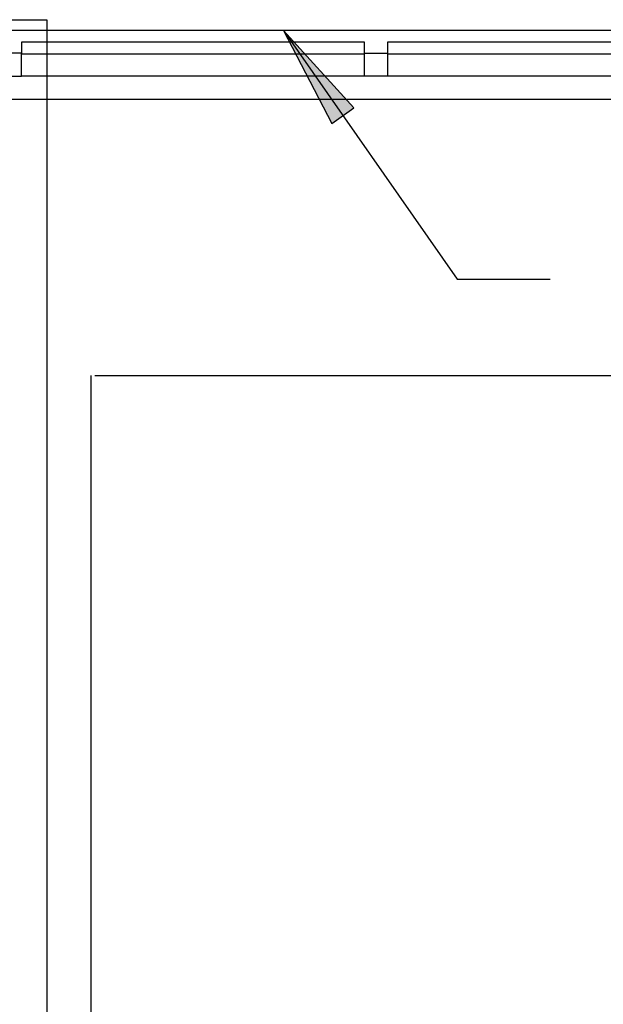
# Model space of a CAD drawing. Header units: millimetres. Extents: x 335 to 739279, y -1 to 84.
# Tile 103 of 244: x 389.47 to 391.16, y 19.7 to 22.54. Entities that reach past the tile are written whole.
import ezdxf

# ---------------------------------------------------------------- set-up
doc = ezdxf.new("R2010")
doc.units = ezdxf.units.MM
doc.header["$MEASUREMENT"] = 0

msp = doc.modelspace()

# ---------------------------------------------------------------- hatches: boundary and pattern name
at = {"linetype": 'Continuous'}
msp.add_hatch(color=8, dxfattribs=at).paths.add_polyline_path([(390.2358, 22.5099), (390.3748, 22.2419), (390.4388, 22.2869), (390.4388, 22.2869), (390.2358, 22.5099), (390.2358, 22.5099), (390.2358, 22.5099)])

# ---------------------------------------------------------------- linework, layer by layer
at = {"color": 7}
for p, q in [((396.0338, 22.5099), (389.4148, 22.5099)), ((390.2358, 22.5099), (390.3748, 22.2419)), ((390.4388, 22.2869), (390.2358, 22.5099)), ((390.2358, 22.5099), (390.7368, 21.7929)), ((390.4698, 22.4759), (389.4798, 22.4759)), ((389.4798, 22.4759), (389.4798, 22.4419)), ((390.4698, 22.4419), (390.4698, 22.4759)), ((391.5698, 22.4759), (390.5358, 22.4759)), ((390.5358, 22.4759), (390.5358, 22.4419)), ((389.4798, 22.4439), (389.4148, 22.4439)), ((389.4798, 22.3779), (389.4798, 22.4439)), ((389.4798, 22.4419), (390.4698, 22.4419)), ((390.4698, 22.3779), (390.4698, 22.4439)), ((390.4698, 22.4439), (390.5358, 22.4439)), ((390.5358, 22.4439), (390.5358, 22.3779)), ((390.5358, 22.4419), (391.5698, 22.4419)), ((389.4148, 22.3779), (389.4798, 22.3779)), ((390.4698, 22.3779), (389.4798, 22.3779)), ((390.5358, 22.3779), (390.4698, 22.3779)), ((391.5698, 22.3779), (390.5358, 22.3779)), ((396.0338, 22.3109), (389.4148, 22.3109)), ((390.3748, 22.2419), (390.4388, 22.2869)), ((390.7368, 21.7929), (391.0048, 21.7929)), ((389.6798, 21.5149), (389.6798, 12.8249)), ((389.6918, 21.5149), (396.0338, 21.5149))]:
    msp.add_line(p, q, dxfattribs=at)
at = {"color": 3}
msp.add_lwpolyline([(389.5532, 15.7318), (380.0019, 15.7318), (380.0019, 22.5407), (389.5532, 22.5407)], close=True, dxfattribs=at)

doc.saveas('drawing.dxf')
